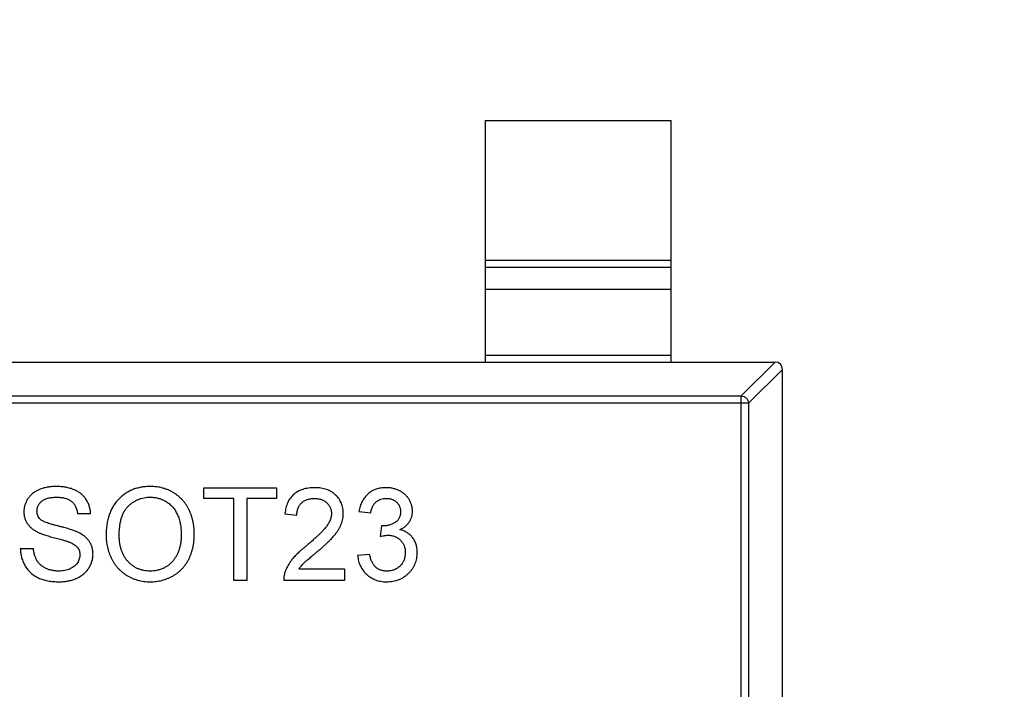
# Model space of a CAD drawing. Header units: millimetres. Extents: x 525 to 788, y 277 to 384.
# Tile 24 of 130: x 716.67 to 719.32, y 322.2 to 324. Entities that reach past the tile are written whole.
import ezdxf

# ---------------------------------------------------------------- set-up
doc = ezdxf.new("R2010")
doc.units = ezdxf.units.MM
doc.header["$LTSCALE"] = 5
doc.header["$PDMODE"] = 3
doc.header["$PDSIZE"] = 0.3125
doc.layers.get('0').update_dxf_attribs({"linetype": 'CONTINUOUS'})
doc.layers.get('Defpoints').update_dxf_attribs({"linetype": 'CONTINUOUS'})
doc.layers.add('dim', color=6, linetype='CONTINUOUS', lineweight=9)
doc.styles.add('Verdana', font='verdana.ttf', dxfattribs={"height": 3})
doc.dimstyles.new('aaaaaaaa 3.0', dxfattribs={"dimtxt": 3, "dimasz": 2.5, "dimexe": 1.25, "dimexo": 0.625, "dimtad": 1, "dimzin": 9, "dimdsep": 46, "dimtxsty": 'Verdana', "dimcen": 0, "dimazin": 0, "dimtfac": 1, "dimtofl": 0, "dimtmove": 0, "dimatfit": 3, "dimfxl": 1, "dimlwd": 25, "dimlwe": 25, "dimarcsym": 0})

# ---------------------------------------------------------------- blocks, each defined once
blk = doc.blocks.new('*D55')
at = {"layer": 'Defpoints', "color": 0}
for p in [(767.5081, 331.9082), (697.2861, 316.9379)]:
    blk.add_point(p, dxfattribs=at)
at = {"layer": 'dim', "color": 0, "lineweight": 25}
blk.add_line((785.4949, 335.7427), (769.9532, 332.4294), dxfattribs=at)
at = {"layer": 'dim', "color": 0}
blk.add_solid([(769.8663, 332.8369), (770.04, 332.0219), (767.5081, 331.9082)], dxfattribs=at)
at = {"layer": 'dim', "color": 0, "insert": (778.4472, 336.689), "char_height": 3, "attachment_point": 5, "rotation": 12.0345, "style": 'Verdana'}
blk.add_mtext('∅71.8', dxfattribs=at)

msp = doc.modelspace()

# ---------------------------------------------------------------- linework, layer by layer
at = {"linetype": 'Continuous'}
for p, q in [((717.9213, 323.7268), (717.9213, 323.0768)), ((717.9213, 323.7268), (718.4213, 323.7268)), ((718.4213, 323.0768), (718.4213, 323.7268)), ((717.9213, 323.3507), (718.4213, 323.3507)), ((718.4213, 323.3309), (717.9213, 323.3309)), ((717.9213, 323.2729), (718.4213, 323.2729)), ((718.4213, 323.0946), (717.9213, 323.0946)), ((715.7412, 323.0768), (718.7015, 323.0768)), ((718.7015, 323.0768), (718.6102, 322.9854)), ((718.6299, 322.9657), (718.7213, 323.057)), ((718.7213, 321.3967), (718.7213, 323.057)), ((715.8324, 322.9854), (718.6102, 322.9854)), ((718.6102, 321.4683), (718.6102, 322.9854)), ((718.6299, 322.9657), (715.8127, 322.9657)), ((718.6299, 322.9657), (718.6299, 321.488)), ((717.1652, 322.7098), (717.1652, 322.7387)), ((717.1652, 322.7387), (717.3608, 322.7387)), ((717.3608, 322.7387), (717.3608, 322.7098)), ((717.2454, 322.7098), (717.1652, 322.7098)), ((717.2454, 322.4887), (717.2454, 322.7098)), ((717.2806, 322.7098), (717.2806, 322.4887)), ((717.3608, 322.7098), (717.2806, 322.7098)), ((716.8608, 322.6682), (716.8255, 322.6682)), ((717.3832, 322.6682), (717.4152, 322.665)), ((717.5819, 322.6746), (717.614, 322.6714)), ((717.6426, 322.6361), (717.6393, 322.6073)), ((717.6472, 322.6358), (717.6426, 322.6361)), ((716.6717, 322.5752), (716.7069, 322.5752)), ((717.6108, 322.5592), (717.5787, 322.556)), ((717.4212, 322.5207), (717.5434, 322.5207)), ((717.5434, 322.5207), (717.5434, 322.4887)), ((717.2806, 322.4887), (717.2454, 322.4887)), ((717.5434, 322.4887), (717.38, 322.4887))]:
    msp.add_line(p, q, dxfattribs=at)
for centre, radius, start, end in [((732.3971, 324.423), 35.9, 323.58286, 216.35846), ((718.7013, 323.0568), 0.02, 0.4336, 89.5664)]:
    msp.add_arc(centre, radius, start, end, dxfattribs=at)
for points, knots in [([(718.6102, 322.9854), (718.6127, 322.9854), (718.6178, 322.9842), (718.6242, 322.9798), (718.6287, 322.9734), (718.6298, 322.9683), (718.6299, 322.9657)], [0, 0, 0, 0, 0.249032, 0.5, 0.750968, 1, 1, 1, 1]), ([(716.7681, 322.7419), (716.764, 322.7418), (716.756, 322.7416), (716.7444, 322.74), (716.7333, 322.7373), (716.7245, 322.7343), (716.7179, 322.7312), (716.7132, 322.7288), (716.7089, 322.726), (716.7049, 322.7231), (716.7011, 322.7198), (716.6977, 322.7163), (716.6946, 322.7126), (716.6909, 322.7073), (716.6871, 322.7004), (716.6837, 322.6917), (716.6816, 322.6827), (716.6814, 322.6765), (716.6813, 322.6734)], [0, 0, 0, 0, 0.098366, 0.192616, 0.284519, 0.374176, 0.417784, 0.460292, 0.501573, 0.54177, 0.581904, 0.621079, 0.66043, 0.699588, 0.776336, 0.850835, 0.925005, 1, 1, 1, 1]), ([(716.8608, 322.6682), (716.8605, 322.6717), (716.86, 322.6787), (716.8575, 322.6887), (716.8539, 322.6983), (716.8497, 322.7057), (716.8457, 322.7112), (716.8424, 322.7151), (716.8389, 322.7188), (716.835, 322.7222), (716.8308, 322.7253), (716.8263, 322.7282), (716.8215, 322.7307), (716.8147, 322.7339), (716.8055, 322.7371), (716.7937, 322.7399), (716.7812, 322.7416), (716.7725, 322.7418), (716.7681, 322.7419)], [0, 0, 0, 0, 0.080026, 0.15765, 0.233763, 0.310487, 0.348919, 0.387481, 0.425913, 0.464434, 0.504061, 0.543948, 0.584974, 0.627017, 0.713917, 0.804356, 0.899525, 1, 1, 1, 1]), ([(717.0212, 322.7419), (717.0169, 322.7418), (717.0085, 322.7416), (716.9963, 322.7399), (716.9846, 322.7372), (716.9735, 322.7334), (716.9631, 322.7284), (716.9532, 322.7224), (716.944, 322.7152), (716.9354, 322.7071), (716.9276, 322.6979), (716.9208, 322.6879), (716.9152, 322.677), (716.9105, 322.6653), (716.9068, 322.6527), (716.9043, 322.6394), (716.9027, 322.6251), (716.9025, 322.6154), (716.9024, 322.6104)], [0, 0, 0, 0, 0.064217, 0.125675, 0.185372, 0.243705, 0.301102, 0.358698, 0.416748, 0.476136, 0.536238, 0.596504, 0.657597, 0.72047, 0.7855, 0.853425, 0.924774, 1, 1, 1, 1]), ([(717.1396, 322.6133), (717.1395, 322.6163), (717.1394, 322.6224), (717.1388, 322.6313), (717.1376, 322.64), (717.1361, 322.6484), (717.134, 322.6566), (717.1315, 322.6646), (717.1286, 322.6723), (717.1252, 322.6797), (717.1214, 322.6869), (717.1172, 322.6936), (717.1125, 322.6999), (717.1075, 322.7059), (717.1019, 322.7114), (717.0961, 322.7165), (717.0898, 322.7213), (717.0831, 322.7255), (717.0761, 322.7294), (717.0689, 322.7328), (717.0615, 322.7355), (717.0538, 322.7379), (717.0459, 322.7397), (717.0379, 322.741), (717.0296, 322.7417), (717.024, 322.7418), (717.0212, 322.7419)], [0, 0, 0, 0, 0.046666, 0.092161, 0.136649, 0.180448, 0.223293, 0.265781, 0.307491, 0.349241, 0.390297, 0.430963, 0.470884, 0.510312, 0.549967, 0.589534, 0.629402, 0.66999, 0.710719, 0.750975, 0.79155, 0.832033, 0.873092, 0.914413, 0.956901, 1, 1, 1, 1]), ([(717.4633, 322.7387), (717.4605, 322.7386), (717.4549, 322.7385), (717.4467, 322.7376), (717.439, 322.7362), (717.4317, 322.7343), (717.4249, 322.7317), (717.4185, 322.7286), (717.4126, 322.7249), (717.4072, 322.7207), (717.4022, 322.7159), (717.3978, 322.7106), (717.394, 322.7048), (717.3906, 322.6985), (717.388, 322.6916), (717.3857, 322.6843), (717.3842, 322.6764), (717.3835, 322.671), (717.3832, 322.6682)], [0, 0, 0, 0, 0.071792, 0.140555, 0.205817, 0.268413, 0.329356, 0.388654, 0.446516, 0.504513, 0.56178, 0.619263, 0.67745, 0.737131, 0.798527, 0.862507, 0.929325, 1, 1, 1, 1]), ([(717.5402, 322.6697), (717.5402, 322.6721), (717.5401, 322.6768), (717.539, 322.6837), (717.5375, 322.6903), (717.5352, 322.6967), (717.5322, 322.7027), (717.5287, 322.7084), (717.5244, 322.7139), (717.5196, 322.7189), (717.5142, 322.7236), (717.5083, 322.7276), (717.5019, 322.7311), (717.4951, 322.7339), (717.4878, 322.736), (717.48, 322.7375), (717.4718, 322.7385), (717.4662, 322.7386), (717.4633, 322.7387)], [0, 0, 0, 0, 0.062204, 0.121961, 0.180582, 0.238328, 0.295655, 0.35362, 0.412672, 0.473423, 0.534937, 0.59611, 0.657906, 0.721385, 0.786661, 0.854461, 0.925288, 1, 1, 1, 1]), ([(717.655, 322.7387), (717.6527, 322.7386), (717.648, 322.7386), (717.6412, 322.7377), (717.6347, 322.7365), (717.6285, 322.7346), (717.6226, 322.7322), (717.617, 322.7293), (717.6117, 322.7259), (717.6067, 322.722), (717.6021, 322.7175), (717.5978, 322.7127), (717.5941, 322.7074), (717.5908, 322.7017), (717.5878, 322.6955), (717.5854, 322.6889), (717.5834, 322.6819), (717.5824, 322.6771), (717.5819, 322.6746)], [0, 0, 0, 0, 0.06619, 0.129966, 0.192161, 0.252419, 0.312006, 0.370545, 0.429626, 0.489413, 0.549139, 0.609336, 0.669871, 0.731668, 0.795042, 0.860657, 0.928964, 1, 1, 1, 1]), ([(717.7261, 322.6751), (717.726, 322.6779), (717.7258, 322.6833), (717.7241, 322.6914), (717.7213, 322.6992), (717.7174, 322.7068), (717.7125, 322.7138), (717.7066, 322.7201), (717.6996, 322.7257), (717.6917, 322.7302), (717.6831, 322.734), (717.6741, 322.7367), (717.6647, 322.7384), (717.6583, 322.7386), (717.655, 322.7387)], [0, 0, 0, 0, 0.077471, 0.154469, 0.232146, 0.311615, 0.392547, 0.473567, 0.556451, 0.642863, 0.73087, 0.818992, 0.907946, 1, 1, 1, 1]), ([(716.7165, 322.6757), (716.7166, 322.677), (716.7166, 322.6795), (716.7173, 322.6831), (716.7182, 322.6867), (716.7196, 322.6901), (716.7214, 322.6933), (716.7236, 322.6964), (716.7262, 322.6993), (716.7291, 322.7022), (716.7326, 322.7047), (716.7364, 322.707), (716.7408, 322.7088), (716.7457, 322.7104), (716.751, 322.7116), (716.7567, 322.7124), (716.7629, 322.713), (716.7672, 322.713), (716.7695, 322.713)], [0, 0, 0, 0, 0.052351, 0.102561, 0.152455, 0.203041, 0.253218, 0.304956, 0.358601, 0.414557, 0.473027, 0.534375, 0.599408, 0.668802, 0.742892, 0.822857, 0.908489, 1, 1, 1, 1]), ([(716.7695, 322.713), (716.7716, 322.713), (716.7758, 322.7129), (716.7818, 322.7124), (716.7874, 322.7115), (716.7927, 322.7103), (716.7975, 322.7087), (716.8019, 322.7067), (716.806, 322.7044), (716.8096, 322.7018), (716.8128, 322.6987), (716.8158, 322.6954), (716.8183, 322.6917), (716.8204, 322.6876), (716.8222, 322.6832), (716.8237, 322.6785), (716.8248, 322.6735), (716.8253, 322.67), (716.8255, 322.6682)], [0, 0, 0, 0, 0.079596, 0.15506, 0.225566, 0.292048, 0.354943, 0.41477, 0.472127, 0.527696, 0.582222, 0.637301, 0.692296, 0.748747, 0.807268, 0.868597, 0.932845, 1, 1, 1, 1]), ([(716.9377, 322.61), (716.9378, 322.6144), (716.9379, 322.6231), (716.9391, 322.6355), (716.9409, 322.6469), (716.9436, 322.6574), (716.9471, 322.6669), (716.9513, 322.6754), (716.9563, 322.6829), (716.9622, 322.6893), (716.9685, 322.6949), (716.9752, 322.6997), (716.9822, 322.7039), (716.9894, 322.7073), (716.997, 322.7098), (717.0049, 322.7116), (717.013, 322.7129), (717.0186, 322.713), (717.0214, 322.713)], [0, 0, 0, 0, 0.089205, 0.171739, 0.248642, 0.320139, 0.386883, 0.449375, 0.509078, 0.566551, 0.622419, 0.676991, 0.730399, 0.783241, 0.835952, 0.889618, 0.944057, 1, 1, 1, 1]), ([(717.0214, 322.713), (717.0233, 322.713), (717.0273, 322.7129), (717.0331, 322.7124), (717.0388, 322.7113), (717.0443, 322.71), (717.0497, 322.7083), (717.0549, 322.7061), (717.06, 322.7036), (717.0649, 322.7007), (717.0696, 322.6975), (717.074, 322.6939), (717.0781, 322.69), (717.082, 322.6859), (717.0855, 322.6813), (717.0887, 322.6765), (717.0917, 322.6714), (717.0943, 322.666), (717.0967, 322.6602), (717.0988, 322.6543), (717.1004, 322.648), (717.1019, 322.6416), (717.103, 322.6349), (717.1037, 322.628), (717.1043, 322.6208), (717.1043, 322.616), (717.1043, 322.6135)], [0, 0, 0, 0, 0.040902, 0.080929, 0.120351, 0.15926, 0.197827, 0.236487, 0.275201, 0.314321, 0.35358, 0.392422, 0.431063, 0.469956, 0.509123, 0.548949, 0.589428, 0.631064, 0.673423, 0.71666, 0.760829, 0.805914, 0.852562, 0.900248, 0.949148, 1, 1, 1, 1]), ([(717.4152, 322.665), (717.4153, 322.6667), (717.4154, 322.67), (717.416, 322.6749), (717.4171, 322.6794), (717.4185, 322.6837), (717.4203, 322.6877), (717.4225, 322.6915), (717.4252, 322.6949), (717.4282, 322.698), (717.4316, 322.7008), (717.4352, 322.7032), (717.4391, 322.7053), (717.4433, 322.7069), (717.4478, 322.7083), (717.4525, 322.7091), (717.4575, 322.7097), (717.4609, 322.7098), (717.4626, 322.7098)], [0, 0, 0, 0, 0.069369, 0.135761, 0.199199, 0.260205, 0.319176, 0.377657, 0.43622, 0.494827, 0.554142, 0.613488, 0.672744, 0.7343, 0.79663, 0.861642, 0.929304, 1, 1, 1, 1]), ([(717.4626, 322.7098), (717.4643, 322.7098), (717.4675, 322.7097), (717.4722, 322.7091), (717.4768, 322.7083), (717.481, 322.707), (717.485, 322.7053), (717.4888, 322.7033), (717.4924, 322.7009), (717.4956, 322.6982), (717.4985, 322.6952), (717.5011, 322.692), (717.5033, 322.6887), (717.5051, 322.6851), (717.5065, 322.6814), (717.5074, 322.6776), (717.5081, 322.6735), (717.5082, 322.6708), (717.5082, 322.6694)], [0, 0, 0, 0, 0.072768, 0.142276, 0.209684, 0.274754, 0.337633, 0.400409, 0.462943, 0.525478, 0.587279, 0.646809, 0.705678, 0.763157, 0.820579, 0.878826, 0.938238, 1, 1, 1, 1]), ([(717.614, 322.6714), (717.6142, 322.6729), (717.6148, 322.676), (717.6159, 322.6803), (717.6174, 322.6844), (717.619, 322.6882), (717.6209, 322.6916), (717.6231, 322.6948), (717.6255, 322.6977), (717.6291, 322.7011), (717.634, 322.7046), (717.6407, 322.7077), (717.6482, 322.7095), (717.6533, 322.7097), (717.656, 322.7098)], [0, 0, 0, 0, 0.075449, 0.147124, 0.215651, 0.280915, 0.343656, 0.40441, 0.463763, 0.522348, 0.637716, 0.753205, 0.872203, 1, 1, 1, 1]), ([(717.656, 322.7098), (717.6574, 322.7098), (717.6601, 322.7098), (717.664, 322.7092), (717.6677, 322.7084), (717.6713, 322.7073), (717.6746, 322.706), (717.6777, 322.7042), (717.6807, 322.7021), (717.6834, 322.6997), (717.686, 322.6971), (717.6881, 322.6943), (717.69, 322.6913), (717.6915, 322.6882), (717.6926, 322.6849), (717.6935, 322.6815), (717.694, 322.6778), (717.6941, 322.6753), (717.6941, 322.6741)], [0, 0, 0, 0, 0.070225, 0.137525, 0.20232, 0.265117, 0.327263, 0.388195, 0.449683, 0.512159, 0.573897, 0.634322, 0.693923, 0.752869, 0.811878, 0.872696, 0.934907, 1, 1, 1, 1]), ([(716.6813, 322.6734), (716.6814, 322.6706), (716.6815, 322.6651), (716.6834, 322.6571), (716.6862, 322.6495), (716.6903, 322.6423), (716.6955, 322.6356), (716.7019, 322.6295), (716.7096, 322.624), (716.7152, 322.621), (716.7182, 322.6194)], [0, 0, 0, 0, 0.121058, 0.238115, 0.354607, 0.472498, 0.593606, 0.720488, 0.855195, 1, 1, 1, 1]), ([(716.7255, 322.6536), (716.7241, 322.6551), (716.7214, 322.6581), (716.7186, 322.6635), (716.7168, 322.6694), (716.7166, 322.6736), (716.7165, 322.6757)], [0, 0, 0, 0, 0.246673, 0.490043, 0.737259, 1, 1, 1, 1]), ([(717.5082, 322.6694), (717.5082, 322.6679), (717.5081, 322.6651), (717.5074, 322.6607), (717.5063, 322.6564), (717.5048, 322.652), (717.5029, 322.6475), (717.5006, 322.6431), (717.4978, 322.6386), (717.4945, 322.6339), (717.4907, 322.629), (717.486, 322.6238), (717.4805, 322.618), (717.4742, 322.6118), (717.4671, 322.605), (717.4591, 322.5978), (717.4504, 322.5901), (717.4442, 322.5849), (717.441, 322.5822)], [0, 0, 0, 0, 0.037641, 0.076115, 0.115705, 0.156832, 0.199233, 0.243549, 0.290206, 0.339418, 0.39358, 0.455626, 0.525716, 0.603913, 0.690583, 0.785474, 0.88859, 1, 1, 1, 1]), ([(717.4709, 322.5671), (717.4734, 322.5693), (717.4784, 322.5735), (717.4855, 322.5797), (717.492, 322.5856), (717.498, 322.5911), (717.5032, 322.5963), (717.508, 322.6011), (717.5122, 322.6056), (717.5169, 322.6111), (717.5219, 322.6176), (717.5271, 322.6253), (717.5313, 322.6328), (717.5347, 322.6402), (717.5371, 322.6475), (717.539, 322.6548), (717.54, 322.6622), (717.5402, 322.6672), (717.5402, 322.6697)], [0, 0, 0, 0, 0.078772, 0.152499, 0.22116, 0.284249, 0.342325, 0.395144, 0.443024, 0.48574, 0.563808, 0.635939, 0.703173, 0.765317, 0.825174, 0.883982, 0.942055, 1, 1, 1, 1]), ([(717.6941, 322.6741), (717.6941, 322.6725), (717.694, 322.6694), (717.6933, 322.665), (717.6922, 322.6609), (717.6905, 322.6571), (717.6886, 322.6535), (717.686, 322.6504), (717.6831, 322.6475), (717.6785, 322.6443), (717.6724, 322.6408), (717.6644, 322.6379), (717.6559, 322.6361), (717.6502, 322.6359), (717.6472, 322.6358)], [0, 0, 0, 0, 0.069221, 0.13478, 0.197243, 0.257235, 0.316552, 0.375152, 0.434982, 0.49708, 0.621565, 0.745395, 0.870211, 1, 1, 1, 1]), ([(717.692, 322.6255), (717.6947, 322.6269), (717.6999, 322.6294), (717.7069, 322.6343), (717.7128, 322.6399), (717.7177, 322.6461), (717.7214, 322.6528), (717.7242, 322.6599), (717.7258, 322.6674), (717.726, 322.6725), (717.7261, 322.6751)], [0, 0, 0, 0, 0.140068, 0.272449, 0.398481, 0.520934, 0.64145, 0.759213, 0.878049, 1, 1, 1, 1]), ([(716.8238, 322.6201), (716.8224, 322.6207), (716.8194, 322.6219), (716.8146, 322.6237), (716.8091, 322.6256), (716.8028, 322.6275), (716.796, 322.6295), (716.7884, 322.6316), (716.7801, 322.6337), (716.7714, 322.6359), (716.7628, 322.6381), (716.7548, 322.6403), (716.7478, 322.6425), (716.7416, 322.6447), (716.7363, 322.6469), (716.7318, 322.6491), (716.7283, 322.6513), (716.7264, 322.6529), (716.7255, 322.6536)], [0, 0, 0, 0, 0.043031, 0.092669, 0.148503, 0.210866, 0.279797, 0.354864, 0.436668, 0.525216, 0.61237, 0.691648, 0.762655, 0.825327, 0.880389, 0.92759, 0.967257, 1, 1, 1, 1]), ([(716.7182, 322.6194), (716.7195, 322.6188), (716.7222, 322.6174), (716.7266, 322.6156), (716.7316, 322.6137), (716.737, 322.6117), (716.7431, 322.6098), (716.7496, 322.6078), (716.7568, 322.6058), (716.7642, 322.6038), (716.7716, 322.6019), (716.7785, 322.6), (716.7847, 322.5983), (716.7902, 322.5968), (716.7949, 322.5953), (716.799, 322.5939), (716.8024, 322.5929), (716.8044, 322.5921), (716.8053, 322.5917)], [0, 0, 0, 0, 0.046754, 0.098999, 0.157034, 0.220908, 0.289963, 0.364926, 0.445665, 0.532354, 0.617844, 0.696037, 0.765878, 0.828424, 0.882785, 0.929513, 0.9688, 1, 1, 1, 1]), ([(716.8672, 322.5596), (716.8671, 322.5613), (716.8671, 322.5645), (716.8666, 322.5693), (716.8657, 322.5739), (716.8646, 322.5784), (716.863, 322.5827), (716.8613, 322.587), (716.8591, 322.591), (716.8566, 322.5949), (716.8538, 322.5987), (716.8505, 322.6022), (716.847, 322.6056), (716.8431, 322.6089), (716.8388, 322.612), (716.8341, 322.6149), (716.8291, 322.6176), (716.8256, 322.6193), (716.8238, 322.6201)], [0, 0, 0, 0, 0.06198, 0.122367, 0.18151, 0.240233, 0.297811, 0.355584, 0.412999, 0.471568, 0.530738, 0.591164, 0.653312, 0.717497, 0.783636, 0.852922, 0.925069, 1, 1, 1, 1]), ([(717.1043, 322.6135), (717.1043, 322.6097), (717.1042, 322.6022), (717.1031, 322.5913), (717.1012, 322.5811), (717.0987, 322.5715), (717.0953, 322.5627), (717.0913, 322.5544), (717.0865, 322.5469), (717.081, 322.5401), (717.0748, 322.5341), (717.0684, 322.5287), (717.0614, 322.5243), (717.0541, 322.5206), (717.0463, 322.5178), (717.0382, 322.5158), (717.0297, 322.5145), (717.0238, 322.5144), (717.0209, 322.5143)], [0, 0, 0, 0, 0.078848, 0.153586, 0.224629, 0.292039, 0.356569, 0.418787, 0.479523, 0.53946, 0.598338, 0.655333, 0.711417, 0.767044, 0.823194, 0.880455, 0.938945, 1, 1, 1, 1]), ([(717.021, 322.4855), (717.0237, 322.4855), (717.029, 322.4856), (717.0369, 322.4863), (717.0446, 322.4876), (717.0522, 322.4892), (717.0597, 322.4913), (717.067, 322.494), (717.0742, 322.4971), (717.0813, 322.5007), (717.088, 322.5047), (717.0944, 322.5092), (717.1005, 322.5142), (717.1061, 322.5196), (717.1112, 322.5255), (717.1161, 322.5318), (717.1205, 322.5386), (717.1245, 322.5458), (717.128, 322.5534), (717.1311, 322.5612), (717.1337, 322.5693), (717.1359, 322.5776), (717.1375, 322.5862), (717.1387, 322.595), (717.1394, 322.604), (717.1395, 322.6102), (717.1396, 322.6133)], [0, 0, 0, 0, 0.040917, 0.081206, 0.121044, 0.160801, 0.20044, 0.240141, 0.27998, 0.320332, 0.360792, 0.400579, 0.440342, 0.480112, 0.519955, 0.560443, 0.601634, 0.64374, 0.686389, 0.729297, 0.772543, 0.816374, 0.860888, 0.906038, 0.95244, 1, 1, 1, 1]), ([(717.739, 322.5639), (717.7389, 322.5659), (717.7389, 322.5698), (717.7382, 322.5754), (717.7373, 322.5809), (717.736, 322.5861), (717.7341, 322.591), (717.732, 322.5957), (717.7295, 322.6002), (717.7265, 322.6043), (717.7232, 322.6082), (717.7197, 322.6117), (717.7158, 322.6149), (717.7117, 322.6178), (717.7071, 322.6202), (717.7024, 322.6224), (717.6973, 322.6242), (717.6938, 322.6251), (717.692, 322.6255)], [0, 0, 0, 0, 0.070108, 0.138175, 0.203289, 0.267091, 0.329085, 0.389925, 0.450025, 0.510493, 0.570328, 0.62995, 0.689026, 0.748814, 0.809142, 0.871062, 0.934172, 1, 1, 1, 1]), ([(716.8053, 322.5917), (716.8075, 322.5907), (716.8118, 322.5888), (716.8175, 322.5854), (716.8222, 322.5817), (716.8259, 322.5776), (716.8285, 322.5731), (716.8306, 322.5684), (716.8317, 322.5633), (716.8318, 322.5597), (716.8319, 322.5579)], [0, 0, 0, 0, 0.160562, 0.303979, 0.433057, 0.549375, 0.660157, 0.769824, 0.882232, 1, 1, 1, 1]), ([(716.9024, 322.6104), (716.9024, 322.6077), (716.9025, 322.6023), (716.9033, 322.5943), (716.9043, 322.5864), (716.9059, 322.5786), (716.9079, 322.5709), (716.9104, 322.5633), (716.9132, 322.5558), (716.9166, 322.5485), (716.9203, 322.5414), (716.9245, 322.5347), (716.9291, 322.5283), (716.9342, 322.5223), (716.9396, 322.5167), (716.9454, 322.5115), (716.9517, 322.5067), (716.9584, 322.5023), (716.9654, 322.4983), (716.9726, 322.4949), (716.9801, 322.492), (716.9879, 322.4896), (716.9958, 322.4877), (717.004, 322.4864), (717.0124, 322.4856), (717.0181, 322.4855), (717.021, 322.4855)], [0, 0, 0, 0, 0.042093, 0.083554, 0.124992, 0.166052, 0.207381, 0.248618, 0.290057, 0.332021, 0.373735, 0.415036, 0.455409, 0.495952, 0.536368, 0.57703, 0.617971, 0.659396, 0.701152, 0.742753, 0.784285, 0.826186, 0.868591, 0.911466, 0.955303, 1, 1, 1, 1]), ([(717.0209, 322.5143), (717.0179, 322.5144), (717.0122, 322.5145), (717.0038, 322.5158), (716.9957, 322.5178), (716.9881, 322.5206), (716.9808, 322.5242), (716.9738, 322.5286), (716.9673, 322.5338), (716.9612, 322.5398), (716.9557, 322.5465), (716.9508, 322.5538), (716.9468, 322.5618), (716.9434, 322.5703), (716.9409, 322.5794), (716.939, 322.5891), (716.9378, 322.5993), (716.9377, 322.6064), (716.9377, 322.61)], [0, 0, 0, 0, 0.061577, 0.120881, 0.178852, 0.235792, 0.292697, 0.349742, 0.408261, 0.468412, 0.529574, 0.5907, 0.652798, 0.7167, 0.782799, 0.851875, 0.924036, 1, 1, 1, 1]), ([(717.6393, 322.6073), (717.6413, 322.6078), (717.6451, 322.6088), (717.6505, 322.6098), (717.6554, 322.6105), (717.6586, 322.6106), (717.66, 322.6107)], [0, 0, 0, 0, 0.291728, 0.555599, 0.790597, 1, 1, 1, 1]), ([(717.66, 322.6107), (717.6617, 322.6106), (717.665, 322.6106), (717.6698, 322.61), (717.6743, 322.6089), (717.6787, 322.6074), (717.6828, 322.6056), (717.6867, 322.6033), (717.6904, 322.6007), (717.6937, 322.5975), (717.6968, 322.5942), (717.6996, 322.5906), (717.7018, 322.5867), (717.7037, 322.5826), (717.7051, 322.5783), (717.7062, 322.5738), (717.7068, 322.569), (717.7069, 322.5658), (717.7069, 322.5641)], [0, 0, 0, 0, 0.067727, 0.132527, 0.195728, 0.257147, 0.318027, 0.378381, 0.439429, 0.501703, 0.563977, 0.624883, 0.685237, 0.745501, 0.806278, 0.86882, 0.932949, 1, 1, 1, 1]), ([(716.6717, 322.5752), (716.6717, 322.573), (716.6719, 322.5687), (716.6727, 322.5623), (716.6738, 322.5561), (716.6753, 322.55), (716.6771, 322.5441), (716.6794, 322.5384), (716.6821, 322.5329), (716.6851, 322.5275), (716.6884, 322.5224), (716.6921, 322.5176), (716.696, 322.5132), (716.7004, 322.5091), (716.7049, 322.5052), (716.7098, 322.5018), (716.715, 322.4987), (716.7205, 322.4958), (716.7263, 322.4934), (716.7325, 322.4913), (716.739, 322.4895), (716.7458, 322.488), (716.753, 322.4868), (716.7605, 322.4861), (716.7683, 322.4855), (716.7736, 322.4855), (716.7764, 322.4855)], [0, 0, 0, 0, 0.04224, 0.083737, 0.124286, 0.164114, 0.203932, 0.243395, 0.28271, 0.322209, 0.361504, 0.40008, 0.438398, 0.476659, 0.514834, 0.553162, 0.592148, 0.631605, 0.672151, 0.714001, 0.757124, 0.801967, 0.848603, 0.897175, 0.947507, 1, 1, 1, 1]), ([(716.7748, 322.5143), (716.7716, 322.5144), (716.7654, 322.5146), (716.7562, 322.5161), (716.7476, 322.5186), (716.7395, 322.5219), (716.7323, 322.5262), (716.7258, 322.531), (716.7205, 322.5365), (716.7161, 322.5426), (716.7128, 322.5496), (716.7101, 322.5573), (716.708, 322.566), (716.7073, 322.572), (716.7069, 322.5752)], [0, 0, 0, 0, 0.093965, 0.184022, 0.271414, 0.35773, 0.440729, 0.518552, 0.592907, 0.665153, 0.739637, 0.819812, 0.906204, 1, 1, 1, 1]), ([(717.441, 322.5822), (717.4389, 322.5805), (717.4348, 322.5773), (717.4289, 322.5724), (717.4235, 322.5675), (717.4185, 322.5629), (717.4138, 322.5583), (717.4095, 322.5538), (717.4057, 322.5495), (717.4011, 322.5439), (717.3961, 322.537), (717.3909, 322.5284), (717.3866, 322.5198), (717.3844, 322.5138), (717.3833, 322.5109)], [0, 0, 0, 0, 0.086187, 0.168359, 0.246159, 0.320445, 0.3905, 0.456762, 0.519315, 0.577843, 0.689314, 0.795593, 0.899612, 1, 1, 1, 1]), ([(717.4212, 322.5207), (717.4232, 322.5235), (717.4274, 322.5292), (717.4331, 322.535), (717.4377, 322.5391), (717.4406, 322.5418), (717.4443, 322.5449), (717.4484, 322.5485), (717.4533, 322.5525), (717.4586, 322.557), (717.4645, 322.5619), (717.4687, 322.5653), (717.4709, 322.5671)], [0, 0, 0, 0, 0.149667, 0.311692, 0.359505, 0.418777, 0.488545, 0.568746, 0.660505, 0.76317, 0.8758, 1, 1, 1, 1]), ([(717.6565, 322.4855), (717.6594, 322.4855), (717.6651, 322.4857), (717.6735, 322.4867), (717.6815, 322.4885), (717.6892, 322.4911), (717.6964, 322.4943), (717.7032, 322.4982), (717.7097, 322.5028), (717.7156, 322.5082), (717.7211, 322.514), (717.7259, 322.5202), (717.73, 322.5267), (717.7332, 322.5336), (717.7358, 322.5407), (717.7376, 322.5481), (717.7388, 322.5559), (717.7389, 322.5612), (717.739, 322.5639)], [0, 0, 0, 0, 0.069015, 0.135342, 0.199583, 0.262263, 0.32436, 0.38614, 0.448257, 0.511612, 0.574624, 0.635867, 0.696225, 0.755624, 0.81508, 0.875195, 0.936497, 1, 1, 1, 1]), ([(717.7069, 322.5641), (717.7069, 322.5624), (717.7068, 322.559), (717.7061, 322.554), (717.7051, 322.5492), (717.7036, 322.5447), (717.7017, 322.5403), (717.6994, 322.5362), (717.6966, 322.5323), (717.6935, 322.5286), (717.69, 322.5252), (717.6862, 322.5223), (717.6821, 322.5198), (717.6777, 322.5178), (717.6731, 322.5162), (717.6682, 322.5152), (717.663, 322.5144), (717.6595, 322.5143), (717.6576, 322.5143)], [0, 0, 0, 0, 0.066279, 0.129867, 0.191826, 0.252649, 0.312524, 0.3724, 0.43318, 0.49507, 0.556777, 0.61766, 0.677947, 0.738349, 0.80038, 0.864342, 0.930539, 1, 1, 1, 1]), ([(716.8319, 322.5579), (716.8318, 322.5561), (716.8317, 322.5524), (716.8304, 322.547), (716.8283, 322.5416), (716.8255, 322.5364), (716.8218, 322.5315), (716.8172, 322.5271), (716.8118, 322.5233), (716.8055, 322.5201), (716.7986, 322.5174), (716.7911, 322.5157), (716.7832, 322.5145), (716.7776, 322.5144), (716.7748, 322.5143)], [0, 0, 0, 0, 0.068223, 0.137284, 0.208228, 0.282258, 0.358539, 0.437126, 0.519051, 0.606998, 0.699053, 0.794132, 0.894416, 1, 1, 1, 1]), ([(716.7764, 322.4855), (716.7807, 322.4856), (716.789, 322.4858), (716.8013, 322.4877), (716.8128, 322.4907), (716.8219, 322.4943), (716.8288, 322.4977), (716.8336, 322.5005), (716.8381, 322.5035), (716.8423, 322.5068), (716.8462, 322.5103), (716.8498, 322.5141), (716.853, 322.5181), (716.8569, 322.5237), (716.861, 322.5311), (716.8645, 322.5403), (716.8668, 322.5499), (716.867, 322.5564), (716.8672, 322.5596)], [0, 0, 0, 0, 0.098075, 0.19214, 0.282733, 0.37192, 0.415561, 0.458093, 0.499169, 0.54005, 0.579873, 0.61966, 0.659106, 0.698703, 0.776128, 0.851465, 0.925184, 1, 1, 1, 1]), ([(717.5787, 322.556), (717.579, 322.5534), (717.5796, 322.5484), (717.5812, 322.5411), (717.5834, 322.5342), (717.5861, 322.5276), (717.5895, 322.5214), (717.5934, 322.5156), (717.5979, 322.5101), (717.6029, 322.505), (717.6084, 322.5004), (717.6143, 322.4965), (717.6204, 322.493), (717.627, 322.4903), (717.6339, 322.4881), (717.6411, 322.4866), (717.6487, 322.4856), (717.6539, 322.4855), (717.6565, 322.4855)], [0, 0, 0, 0, 0.06621, 0.130283, 0.192653, 0.253959, 0.314396, 0.374474, 0.435194, 0.497133, 0.55901, 0.619569, 0.680213, 0.741519, 0.803066, 0.866536, 0.932206, 1, 1, 1, 1]), ([(717.6576, 322.5143), (717.6561, 322.5143), (717.653, 322.5144), (717.6486, 322.5149), (717.6444, 322.5157), (717.6405, 322.5169), (717.6368, 322.5183), (717.6333, 322.5202), (717.6301, 322.5223), (717.6271, 322.5248), (717.6243, 322.5277), (717.6218, 322.531), (717.6194, 322.5346), (717.6174, 322.5388), (717.6153, 322.5432), (717.6136, 322.5482), (717.612, 322.5535), (717.6112, 322.5573), (717.6108, 322.5592)], [0, 0, 0, 0, 0.065037, 0.126942, 0.18616, 0.243, 0.298554, 0.352952, 0.406844, 0.460451, 0.515815, 0.573563, 0.634248, 0.698644, 0.766845, 0.84024, 0.917434, 1, 1, 1, 1]), ([(717.3833, 322.5109), (717.3828, 322.5091), (717.3816, 322.5056), (717.3806, 322.5), (717.38, 322.4944), (717.38, 322.4906), (717.38, 322.4887)], [0, 0, 0, 0, 0.249593, 0.49556, 0.747357, 1, 1, 1, 1])]:
    msp.add_open_spline(points, degree=3, knots=knots, dxfattribs=at)

# ---------------------------------------------------------------- dimensions: what is measured, and where the dimension line sits
at = {"layer": 'dim'}
dim = msp.add_diameter_dim_2p(p1=(697.2861, 316.9379), p2=(767.5081, 331.9082), dimstyle='aaaaaaaa 3.0', dxfattribs=at)
dim.commit()
dim.dimension.update_dxf_attribs({"geometry": '*D55', "text_midpoint": (777.7194, 334.0851), "dimtype": 163})

doc.saveas('drawing.dxf')
